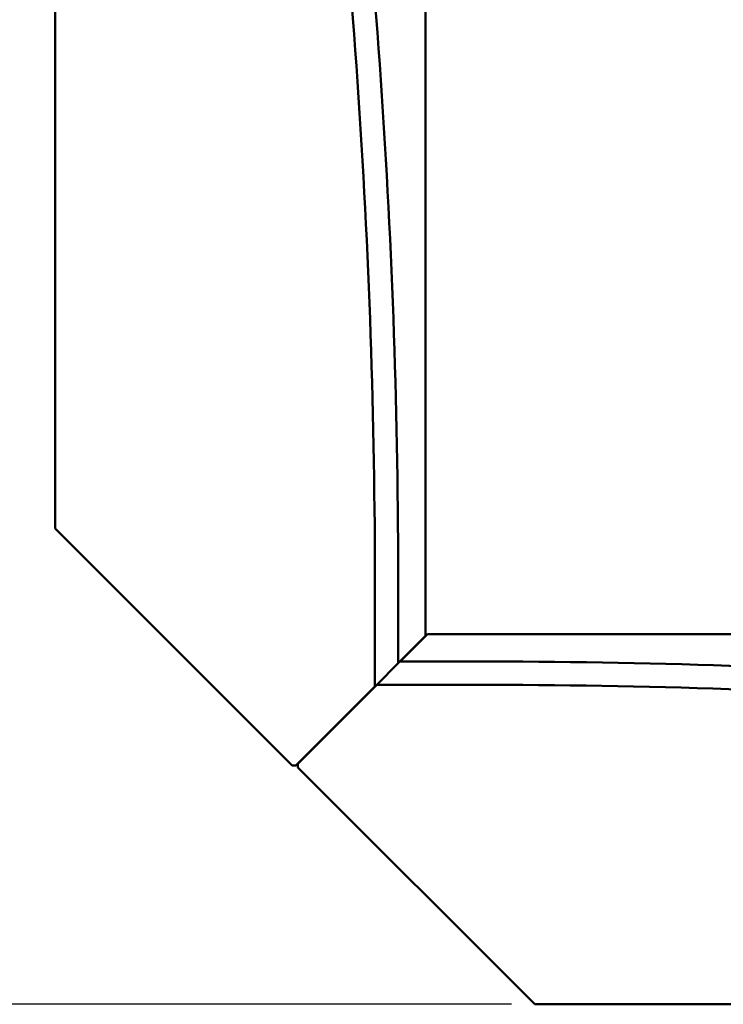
# Model space of a CAD drawing. Header units: inches. Extents: x 9.4 to 55.3, y 0.3 to 33.1.
# Tile 2 of 173: x 12.7 to 14.6, y 3.3 to 6. Entities that reach past the tile are written whole.
import ezdxf

# ---------------------------------------------------------------- set-up
doc = ezdxf.new("R2010")
doc.units = ezdxf.units.IN
doc.header["$MEASUREMENT"] = 0
doc.layers.add('Dimensions(ANSI)', color=7, linetype='Continuous', lineweight=25)
doc.layers.add('Visible Edges(ANSI)', color=7, linetype='Continuous', lineweight=50)
doc.styles.add('Copy of DEFAULT-ANSI', font='arial.ttf')
doc.dimstyles.new('Copy of DEFAULT-ANSI-06', dxfattribs={"dimtxt": 0.5, "dimasz": 0.098425, "dimexe": 0.125, "dimexo": 0.0625, "dimgap": 0.031496, "dimtad": 0, "dimtih": 1, "dimtoh": 1, "dimrnd": 1e-08, "dimzin": 0, "dimdsep": 46, "dimtxsty": 'Copy of DEFAULT-ANSI', "dimcen": 0.09, "dimdle": 0.393701, "dimclrd": 179, "dimclre": 179, "dimclrt": 179, "dimadec": 0, "dimazin": 0, "dimtfac": 1, "dimtofl": 0, "dimtmove": 0, "dimatfit": 3, "dimfxl": 1, "dimtolj": 1, "dimtzin": 0, "dimlwd": 25, "dimlwe": 25, "dimarcsym": 0})

# ---------------------------------------------------------------- blocks, each defined once
blk = doc.blocks.new('*D4')
at = {"layer": 'Defpoints', "color": 0, "linetype": 'Continuous'}
for p in [(13.6744, 20.5106), (9.7231, 3.3456), (14.1326, 3.3456)]:
    blk.add_point(p, dxfattribs=at)
at = {"layer": 'Dimensions(ANSI)', "color": 179, "linetype": 'Continuous', "lineweight": 25}
for p, q in [((13.6119, 20.5106), (9.5981, 20.5106)), ((9.7231, 20.4121), (9.7231, 14.1321)), ((9.7231, 3.444), (9.7231, 9.724)), ((14.0701, 3.3456), (9.5981, 3.3456))]:
    blk.add_line(p, q, dxfattribs=at)
at = {"layer": 'Dimensions(ANSI)', "color": 179, "linetype": 'Continuous'}
for points in [[(9.7067, 20.4121), (9.7395, 20.4121), (9.7231, 20.5106)], [(9.7067, 3.444), (9.7395, 3.444), (9.7231, 3.3456)]]:
    blk.add_solid(points, dxfattribs=at)
at = {"layer": 'Dimensions(ANSI)', "color": 179, "linetype": 'Continuous', "lineweight": 25, "insert": (9.4027, 9.7555), "char_height": 0.5, "attachment_point": 1, "rotation": 90, "style": 'Copy of DEFAULT-ANSI'}
blk.add_mtext('\\A1;17.17 [435.99]', dxfattribs=at)

msp = doc.modelspace()

# ---------------------------------------------------------------- linework, layer by layer
at = {"layer": 'Visible Edges(ANSI)'}
for p, q in [((13.8376, 20.5106), (13.8376, 4.3406)), ((12.8376, 4.6306), (12.8376, 19.8706)), ((13.4776, 3.9906), (12.8376, 4.6306)), ((13.7009, 4.2039), (13.7009, 4.4695)), ((13.7639, 4.4695), (13.7639, 4.2669)), ((13.8376, 4.3406), (13.7639, 4.2669)), ((13.8426, 4.3456), (13.7689, 4.2719)), ((13.8426, 4.3456), (35.9564, 4.3456)), ((13.7639, 4.2669), (13.7059, 4.2089)), ((13.7059, 4.2089), (13.7639, 4.2669)), ((13.7689, 4.2719), (13.9715, 4.2719)), ((13.7009, 4.2039), (13.4876, 3.9906)), ((13.7059, 4.2089), (13.4926, 3.9956)), ((13.9715, 4.2089), (13.7059, 4.2089)), ((13.4876, 3.9906), (13.4776, 3.9906)), ((13.4926, 3.9956), (13.4926, 3.9856)), ((13.4926, 3.9856), (14.1326, 3.3456)), ((14.1326, 3.3456), (29.6526, 3.3456))]:
    msp.add_line(p, q, dxfattribs=at)
for centre, radius, start, end in [((-6.2676, 4.4695), 20.0315, 0, 7.85963), ((-6.2676, 4.4695), 19.9685, 0, 7.85963), ((13.9715, -15.7596), 20.0315, 82.14037, 90), ((13.9715, -15.7596), 19.9685, 82.14037, 90)]:
    msp.add_arc(centre, radius, start, end, dxfattribs=at)

# ---------------------------------------------------------------- dimensions: what is measured, and where the dimension line sits
at = {"layer": 'Dimensions(ANSI)', "color": 179, "linetype": 'Continuous', "lineweight": 25}
dim = msp.add_linear_dim(base=(9.7231292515, 3.3455714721), p1=(13.6743547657, 20.5105714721), p2=(14.1325780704, 3.3455714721), angle=90, dimstyle='Copy of DEFAULT-ANSI-06', override={"dimtih": 0, "dimtoh": 0, "dimdec": 2, "dimtp": 0, "dimtm": 0, "dimtdec": 2, "dimatfit": 1}, dxfattribs=at)
dim.commit()
dim.dimension.update_dxf_attribs({"geometry": '*D4', "text_midpoint": (9.7231292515, 11.9280714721), "dimtype": 160})

doc.saveas('drawing.dxf')
